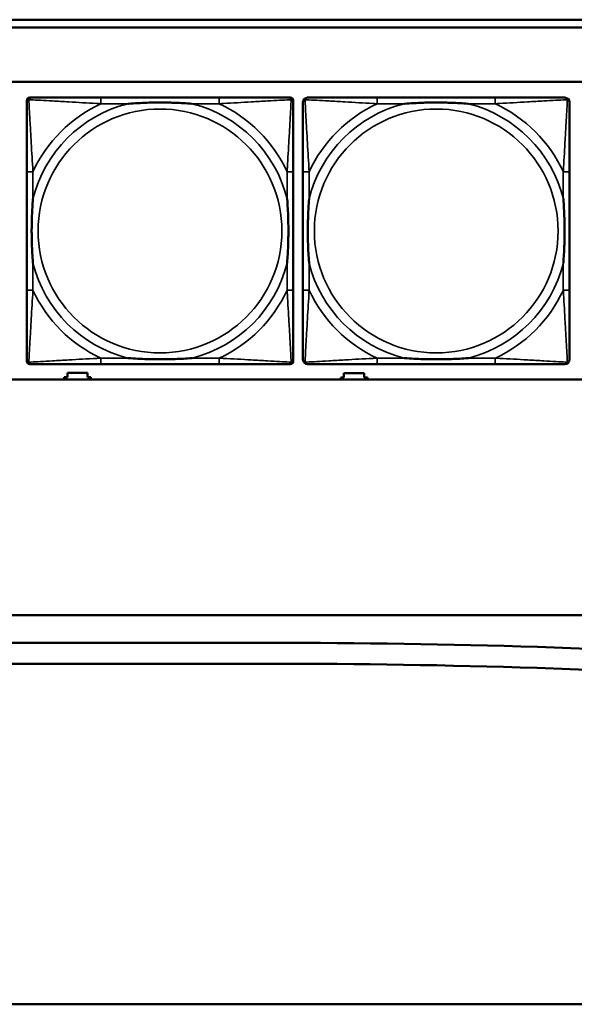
# Model space of a CAD drawing. Header units: inches. Extents: x -32 to 29.2, y -14.4 to 22.6.
# Tile 8 of 256: x -24.9 to -23.5, y -11.6 to -9. Entities that reach past the tile are written whole.
import ezdxf

# ---------------------------------------------------------------- set-up
doc = ezdxf.new("R2010")
doc.units = ezdxf.units.IN
doc.header["$MEASUREMENT"] = 0
doc.layers.add('Visible (ANSI)', color=7, linetype='Continuous', lineweight=50)
doc.layers.add('Visible Narrow (ANSI)', color=7, linetype='Continuous', lineweight=35)

msp = doc.modelspace()

# ---------------------------------------------------------------- linework, layer by layer
at = {"layer": 'Visible (ANSI)'}
for p, q in [((-27.8004, -9.0434), (-16.8129, -9.0434)), ((-16.8129, -9.0634), (-27.8004, -9.0634)), ((-27.8004, -9.2034), (-5.0254, -9.2034)), ((-24.9208, -9.9208), (-24.9208, -9.2515)), ((-24.913, -9.2437), (-24.909, -9.2437)), ((-24.4264, -9.2437), (-24.7303, -9.2437)), ((-24.2476, -9.2437), (-24.2437, -9.2437)), ((-24.2358, -9.2515), (-24.2358, -9.2555)), ((-23.7164, -9.2437), (-24.0203, -9.2437)), ((-24.9208, -9.4342), (-24.9208, -9.7382)), ((-24.2358, -9.7382), (-24.2358, -9.4342)), ((-24.2108, -9.4342), (-24.2108, -9.7382)), ((-23.5258, -9.7382), (-23.5258, -9.4342)), ((-24.2358, -9.9169), (-24.2358, -9.9208)), ((-24.2437, -9.9287), (-24.913, -9.9287)), ((-24.7303, -9.9287), (-24.4264, -9.9287)), ((-24.0203, -9.9287), (-23.7164, -9.9287)), ((-5.0254, -9.968), (-27.8004, -9.968)), ((-24.8244, -9.968), (-24.8244, -9.9616)), ((-24.8244, -9.9616), (-24.8164, -9.9616)), ((-24.8164, -9.9616), (-24.8164, -9.9506)), ((-24.8164, -9.9506), (-24.7644, -9.9506)), ((-24.7644, -9.9506), (-24.7644, -9.9616)), ((-24.7644, -9.9616), (-24.7564, -9.9616)), ((-24.7564, -9.9616), (-24.7564, -9.968)), ((-24.1134, -9.968), (-24.1134, -9.9626)), ((-24.1134, -9.9626), (-24.1054, -9.9626)), ((-24.1054, -9.9626), (-24.1054, -9.9516)), ((-24.1054, -9.9516), (-24.0534, -9.9516)), ((-24.0534, -9.9516), (-24.0534, -9.9626)), ((-24.0534, -9.9626), (-24.0454, -9.9626)), ((-24.0454, -9.9626), (-24.0454, -9.968)), ((-28.6504, -10.5734), (8.8196, -10.5734)), ((-28.7199, -10.643), (-24.4543, -10.6448)), ((-24.4543, -10.6448), (-24.2517, -10.6448)), ((-24.2517, -10.6985), (-28.7735, -10.6965)), ((-28.3604, -11.5734), (-4.8767, -11.5734))]:
    msp.add_line(p, q, dxfattribs=at)
for centre, radius, start, end in [((-24.909, -9.2555), 0.0118, 90, 180), ((-24.913, -9.2515), 0.00787, 90, 180), ((-24.2476, -9.2555), 0.0118, 0, 90), ((-24.2437, -9.2515), 0.00787, 0, 90), ((-24.199, -9.2555), 0.0118, 90, 180), ((-23.5376, -9.2555), 0.0118, 0, 90), ((-24.909, -9.9169), 0.0118, 180, 270), ((-24.2476, -9.9169), 0.0118, 270, 360), ((-24.199, -9.9169), 0.0118, 180, 270), ((-23.5376, -9.9169), 0.0118, 270, 360), ((-24.913, -9.9208), 0.00787, 180, 270), ((-24.2437, -9.9208), 0.00787, 270, 0), ((-24.2517, -30.6763), 20.0315, 82.14037, 90), ((-24.2603, -30.667), 19.9685, 82.11588, 89.9755)]:
    msp.add_arc(centre, radius, start, end, dxfattribs=at)
for points, knots in [([(-24.9208, -9.2555), (-24.9208, -9.2704), (-24.9208, -9.312), (-24.9208, -9.3526), (-24.9208, -9.3791), (-24.9208, -9.407), (-24.9208, -9.4342)], [-0.5252205, -0.5252205, -0.5252205, -0.5252205, -0.20743, -0.20743, -0.20743, 0, 0, 0, 0]), ([(-24.7303, -9.2437), (-24.7339, -9.2437), (-24.7374, -9.2437), (-24.741, -9.2437), (-24.7743, -9.2437), (-24.808, -9.2437), (-24.8388, -9.2437), (-24.8658, -9.2437), (-24.8913, -9.2437), (-24.9047, -9.2437), (-24.9064, -9.2437), (-24.9078, -9.2437), (-24.909, -9.2437)], [0, 0, 0, 0, 0.0272471, 0.0272471, 0.0272471, 0.2790553, 0.2790553, 0.2790553, 0.4988354, 0.4988354, 0.4988354, 0.5252205, 0.5252205, 0.5252205, 0.5252205]), ([(-24.6611, -9.2594), (-24.6606, -9.2594), (-24.6602, -9.2594), (-24.6437, -9.2581), (-24.6276, -9.2573), (-24.6047, -9.2565), (-24.598, -9.2564), (-24.5888, -9.2563), (-24.5863, -9.2563), (-24.5823, -9.2563), (-24.5806, -9.2562), (-24.5775, -9.2562), (-24.576, -9.2562), (-24.5724, -9.2563), (-24.5704, -9.2563), (-24.5642, -9.2563), (-24.5601, -9.2564), (-24.5503, -9.2566), (-24.5447, -9.2568), (-24.525, -9.2575), (-24.5109, -9.2583), (-24.4964, -9.2594), (-24.496, -9.2594), (-24.4956, -9.2594)], [-0.416114, -0.416114, -0.416114, -0.416114, -0.4127691, -0.4127691, -0.2896446, -0.2896446, -0.2388934, -0.2388934, -0.2201881, -0.2201881, -0.2080204, -0.2080204, -0.196499, -0.196499, -0.1809939, -0.1809939, -0.149741, -0.149741, -0.1073162, -0.1073162, 0, 0, 0.0033356, 0.0033356, 0.0033356, 0.0033356]), ([(-24.2476, -9.2437), (-24.2625, -9.2437), (-24.3041, -9.2437), (-24.3448, -9.2437), (-24.3713, -9.2437), (-24.3991, -9.2437), (-24.4264, -9.2437)], [-0.5252205, -0.5252205, -0.5252205, -0.5252205, -0.20743, -0.20743, -0.20743, 0, 0, 0, 0]), ([(-24.2358, -9.4342), (-24.2358, -9.4307), (-24.2358, -9.4271), (-24.2358, -9.4235), (-24.2358, -9.3903), (-24.2358, -9.3566), (-24.2358, -9.3257), (-24.2358, -9.2988), (-24.2358, -9.2732), (-24.2358, -9.2598), (-24.2358, -9.2582), (-24.2358, -9.2567), (-24.2358, -9.2555)], [0, 0, 0, 0, 0.0272471, 0.0272471, 0.0272471, 0.2790553, 0.2790553, 0.2790553, 0.4988354, 0.4988354, 0.4988354, 0.5252205, 0.5252205, 0.5252205, 0.5252205]), ([(-24.2108, -9.2555), (-24.2108, -9.2704), (-24.2108, -9.312), (-24.2108, -9.3526), (-24.2108, -9.3791), (-24.2108, -9.407), (-24.2108, -9.4342)], [-0.5252205, -0.5252205, -0.5252205, -0.5252205, -0.20743, -0.20743, -0.20743, 0, 0, 0, 0]), ([(-24.0203, -9.2437), (-24.0239, -9.2437), (-24.0274, -9.2437), (-24.031, -9.2437), (-24.0643, -9.2437), (-24.098, -9.2437), (-24.1288, -9.2437), (-24.1558, -9.2437), (-24.1813, -9.2437), (-24.1947, -9.2437), (-24.1964, -9.2437), (-24.1978, -9.2437), (-24.199, -9.2437)], [0, 0, 0, 0, 0.0272471, 0.0272471, 0.0272471, 0.2790553, 0.2790553, 0.2790553, 0.4988354, 0.4988354, 0.4988354, 0.5252205, 0.5252205, 0.5252205, 0.5252205]), ([(-23.9511, -9.2594), (-23.9506, -9.2594), (-23.9502, -9.2594), (-23.9337, -9.2581), (-23.9176, -9.2573), (-23.8947, -9.2565), (-23.888, -9.2564), (-23.8788, -9.2563), (-23.8763, -9.2563), (-23.8723, -9.2563), (-23.8706, -9.2562), (-23.8675, -9.2562), (-23.866, -9.2562), (-23.8624, -9.2563), (-23.8604, -9.2563), (-23.8542, -9.2563), (-23.8501, -9.2564), (-23.8403, -9.2566), (-23.8347, -9.2568), (-23.815, -9.2575), (-23.8009, -9.2583), (-23.7864, -9.2594), (-23.786, -9.2594), (-23.7856, -9.2594)], [-0.416114, -0.416114, -0.416114, -0.416114, -0.4127691, -0.4127691, -0.2896446, -0.2896446, -0.2388934, -0.2388934, -0.2201881, -0.2201881, -0.2080204, -0.2080204, -0.196499, -0.196499, -0.1809939, -0.1809939, -0.149741, -0.149741, -0.1073162, -0.1073162, 0, 0, 0.0033356, 0.0033356, 0.0033356, 0.0033356]), ([(-23.5376, -9.2437), (-23.5525, -9.2437), (-23.5941, -9.2437), (-23.6348, -9.2437), (-23.6613, -9.2437), (-23.6891, -9.2437), (-23.7164, -9.2437)], [-0.5252205, -0.5252205, -0.5252205, -0.5252205, -0.20743, -0.20743, -0.20743, 0, 0, 0, 0]), ([(-23.5258, -9.4342), (-23.5258, -9.4307), (-23.5258, -9.4271), (-23.5258, -9.4235), (-23.5258, -9.3903), (-23.5258, -9.3566), (-23.5258, -9.3257), (-23.5258, -9.2988), (-23.5258, -9.2732), (-23.5258, -9.2598), (-23.5258, -9.2582), (-23.5258, -9.2567), (-23.5258, -9.2555)], [0, 0, 0, 0, 0.0272471, 0.0272471, 0.0272471, 0.2790553, 0.2790553, 0.2790553, 0.4988354, 0.4988354, 0.4988354, 0.5252205, 0.5252205, 0.5252205, 0.5252205]), ([(-24.9051, -9.6689), (-24.9051, -9.6685), (-24.9052, -9.6681), (-24.9064, -9.6516), (-24.9073, -9.6355), (-24.908, -9.6125), (-24.9081, -9.6058), (-24.9082, -9.5967), (-24.9082, -9.5942), (-24.9083, -9.5901), (-24.9083, -9.5885), (-24.9083, -9.5854), (-24.9083, -9.5839), (-24.9083, -9.5803), (-24.9082, -9.5782), (-24.9082, -9.5721), (-24.9081, -9.5679), (-24.9079, -9.5582), (-24.9078, -9.5526), (-24.907, -9.5328), (-24.9062, -9.5188), (-24.9052, -9.5043), (-24.9051, -9.5039), (-24.9051, -9.5034)], [-0.416114, -0.416114, -0.416114, -0.416114, -0.4127691, -0.4127691, -0.2896446, -0.2896446, -0.2388934, -0.2388934, -0.2201881, -0.2201881, -0.2080204, -0.2080204, -0.196499, -0.196499, -0.1809939, -0.1809939, -0.149741, -0.149741, -0.1073162, -0.1073162, 0, 0, 0.0033356, 0.0033356, 0.0033356, 0.0033356]), ([(-24.2516, -9.5034), (-24.2515, -9.5039), (-24.2515, -9.5043), (-24.2502, -9.5208), (-24.2494, -9.5369), (-24.2487, -9.5598), (-24.2485, -9.5665), (-24.2484, -9.5757), (-24.2484, -9.5782), (-24.2484, -9.5823), (-24.2484, -9.5839), (-24.2484, -9.587), (-24.2484, -9.5885), (-24.2484, -9.5921), (-24.2484, -9.5941), (-24.2485, -9.6003), (-24.2485, -9.6044), (-24.2487, -9.6142), (-24.2489, -9.6198), (-24.2496, -9.6395), (-24.2504, -9.6536), (-24.2515, -9.6681), (-24.2515, -9.6685), (-24.2516, -9.6689)], [-0.416114, -0.416114, -0.416114, -0.416114, -0.4127691, -0.4127691, -0.2896446, -0.2896446, -0.2388934, -0.2388934, -0.2201881, -0.2201881, -0.2080204, -0.2080204, -0.196499, -0.196499, -0.1809939, -0.1809939, -0.149741, -0.149741, -0.1073162, -0.1073162, 0, 0, 0.0033356, 0.0033356, 0.0033356, 0.0033356]), ([(-24.1951, -9.6689), (-24.1951, -9.6685), (-24.1952, -9.6681), (-24.1964, -9.6516), (-24.1973, -9.6355), (-24.198, -9.6125), (-24.1981, -9.6058), (-24.1982, -9.5967), (-24.1982, -9.5942), (-24.1983, -9.5901), (-24.1983, -9.5885), (-24.1983, -9.5854), (-24.1983, -9.5839), (-24.1983, -9.5803), (-24.1982, -9.5782), (-24.1982, -9.5721), (-24.1981, -9.5679), (-24.1979, -9.5582), (-24.1978, -9.5526), (-24.197, -9.5328), (-24.1962, -9.5188), (-24.1952, -9.5043), (-24.1951, -9.5039), (-24.1951, -9.5034)], [-0.416114, -0.416114, -0.416114, -0.416114, -0.4127691, -0.4127691, -0.2896446, -0.2896446, -0.2388934, -0.2388934, -0.2201881, -0.2201881, -0.2080204, -0.2080204, -0.196499, -0.196499, -0.1809939, -0.1809939, -0.149741, -0.149741, -0.1073162, -0.1073162, 0, 0, 0.0033356, 0.0033356, 0.0033356, 0.0033356]), ([(-23.5416, -9.5034), (-23.5415, -9.5039), (-23.5415, -9.5043), (-23.5402, -9.5208), (-23.5394, -9.5369), (-23.5387, -9.5598), (-23.5385, -9.5665), (-23.5384, -9.5757), (-23.5384, -9.5782), (-23.5384, -9.5823), (-23.5384, -9.5839), (-23.5384, -9.587), (-23.5384, -9.5885), (-23.5384, -9.5921), (-23.5384, -9.5941), (-23.5385, -9.6003), (-23.5385, -9.6044), (-23.5387, -9.6142), (-23.5389, -9.6198), (-23.5396, -9.6395), (-23.5404, -9.6536), (-23.5415, -9.6681), (-23.5415, -9.6685), (-23.5416, -9.6689)], [-0.416114, -0.416114, -0.416114, -0.416114, -0.4127691, -0.4127691, -0.2896446, -0.2896446, -0.2388934, -0.2388934, -0.2201881, -0.2201881, -0.2080204, -0.2080204, -0.196499, -0.196499, -0.1809939, -0.1809939, -0.149741, -0.149741, -0.1073162, -0.1073162, 0, 0, 0.0033356, 0.0033356, 0.0033356, 0.0033356]), ([(-24.9208, -9.7382), (-24.9208, -9.7654), (-24.9208, -9.7932), (-24.9208, -9.8198), (-24.9208, -9.8604), (-24.9208, -9.902), (-24.9208, -9.9169)], [3.9382945, 3.9382945, 3.9382945, 3.9382945, 4.1457245, 4.1457245, 4.1457245, 4.463515, 4.463515, 4.463515, 4.463515]), ([(-24.2358, -9.9169), (-24.2358, -9.902), (-24.2358, -9.8604), (-24.2358, -9.8198), (-24.2358, -9.7932), (-24.2358, -9.7654), (-24.2358, -9.7382)], [-0.5252205, -0.5252205, -0.5252205, -0.5252205, -0.20743, -0.20743, -0.20743, 0, 0, 0, 0]), ([(-24.2108, -9.7382), (-24.2108, -9.7654), (-24.2108, -9.7932), (-24.2108, -9.8198), (-24.2108, -9.8604), (-24.2108, -9.902), (-24.2108, -9.9169)], [3.9382945, 3.9382945, 3.9382945, 3.9382945, 4.1457245, 4.1457245, 4.1457245, 4.463515, 4.463515, 4.463515, 4.463515]), ([(-23.5258, -9.9169), (-23.5258, -9.902), (-23.5258, -9.8604), (-23.5258, -9.8198), (-23.5258, -9.7932), (-23.5258, -9.7654), (-23.5258, -9.7382)], [-0.5252205, -0.5252205, -0.5252205, -0.5252205, -0.20743, -0.20743, -0.20743, 0, 0, 0, 0]), ([(-24.4956, -9.913), (-24.496, -9.913), (-24.4964, -9.913), (-24.5109, -9.9141), (-24.525, -9.9149), (-24.5447, -9.9156), (-24.5503, -9.9158), (-24.5601, -9.916), (-24.5642, -9.9161), (-24.5704, -9.9161), (-24.5724, -9.9161), (-24.576, -9.9161), (-24.5775, -9.9161), (-24.5806, -9.9161), (-24.5823, -9.9161), (-24.5863, -9.9161), (-24.5888, -9.9161), (-24.598, -9.916), (-24.6047, -9.9158), (-24.6276, -9.9151), (-24.6437, -9.9143), (-24.6602, -9.913), (-24.6606, -9.913), (-24.6611, -9.913)], [-0.4149464, -0.4149464, -0.4149464, -0.4149464, -0.41162, -0.41162, -0.3046026, -0.3046026, -0.2622958, -0.2622958, -0.23113, -0.23113, -0.215668, -0.215668, -0.2041787, -0.2041787, -0.1920448, -0.1920448, -0.1733916, -0.1733916, -0.1227817, -0.1227817, 0, 0, 0.0033356, 0.0033356, 0.0033356, 0.0033356]), ([(-23.7856, -9.913), (-23.786, -9.913), (-23.7864, -9.913), (-23.8009, -9.9141), (-23.815, -9.9149), (-23.8347, -9.9156), (-23.8403, -9.9158), (-23.8501, -9.916), (-23.8542, -9.9161), (-23.8604, -9.9161), (-23.8624, -9.9161), (-23.866, -9.9161), (-23.8675, -9.9161), (-23.8706, -9.9161), (-23.8723, -9.9161), (-23.8763, -9.9161), (-23.8788, -9.9161), (-23.888, -9.916), (-23.8947, -9.9158), (-23.9176, -9.9151), (-23.9337, -9.9143), (-23.9502, -9.913), (-23.9506, -9.913), (-23.9511, -9.913)], [-0.4149464, -0.4149464, -0.4149464, -0.4149464, -0.41162, -0.41162, -0.3046026, -0.3046026, -0.2622958, -0.2622958, -0.23113, -0.23113, -0.215668, -0.215668, -0.2041787, -0.2041787, -0.1920448, -0.1920448, -0.1733916, -0.1733916, -0.1227817, -0.1227817, 0, 0, 0.0033356, 0.0033356, 0.0033356, 0.0033356]), ([(-24.909, -9.9287), (-24.8941, -9.9287), (-24.8525, -9.9287), (-24.8119, -9.9287), (-24.7854, -9.9287), (-24.7575, -9.9287), (-24.7303, -9.9287)], [-0.5252205, -0.5252205, -0.5252205, -0.5252205, -0.20743, -0.20743, -0.20743, 0, 0, 0, 0]), ([(-24.4264, -9.9287), (-24.3991, -9.9287), (-24.3713, -9.9287), (-24.3448, -9.9287), (-24.3041, -9.9287), (-24.2625, -9.9287), (-24.2476, -9.9287)], [3.9382945, 3.9382945, 3.9382945, 3.9382945, 4.1457245, 4.1457245, 4.1457245, 4.463515, 4.463515, 4.463515, 4.463515]), ([(-24.199, -9.9287), (-24.1841, -9.9287), (-24.1425, -9.9287), (-24.1019, -9.9287), (-24.0754, -9.9287), (-24.0475, -9.9287), (-24.0203, -9.9287)], [-0.5252205, -0.5252205, -0.5252205, -0.5252205, -0.20743, -0.20743, -0.20743, 0, 0, 0, 0]), ([(-23.7164, -9.9287), (-23.6891, -9.9287), (-23.6613, -9.9287), (-23.6348, -9.9287), (-23.5941, -9.9287), (-23.5525, -9.9287), (-23.5376, -9.9287)], [3.9382945, 3.9382945, 3.9382945, 3.9382945, 4.1457245, 4.1457245, 4.1457245, 4.463515, 4.463515, 4.463515, 4.463515])]:
    msp.add_open_spline(points, degree=3, knots=knots, dxfattribs=at)
at = {"layer": 'Visible Narrow (ANSI)'}
for p, q in [((-24.7303, -9.2437), (-24.7303, -9.2594)), ((-24.7303, -9.2594), (-24.6611, -9.2594)), ((-24.4956, -9.2594), (-24.4264, -9.2594)), ((-24.4264, -9.2437), (-24.4264, -9.2594)), ((-24.0203, -9.2437), (-24.0203, -9.2594)), ((-24.0203, -9.2594), (-23.9511, -9.2594)), ((-23.7856, -9.2594), (-23.7164, -9.2594)), ((-23.7164, -9.2437), (-23.7164, -9.2594)), ((-24.9051, -9.4342), (-24.9208, -9.4342)), ((-24.9051, -9.5034), (-24.9051, -9.4342)), ((-24.2358, -9.4342), (-24.2516, -9.4342)), ((-24.2516, -9.4342), (-24.2516, -9.5034)), ((-24.1951, -9.4342), (-24.2108, -9.4342)), ((-24.1951, -9.5034), (-24.1951, -9.4342)), ((-23.5258, -9.4342), (-23.5416, -9.4342)), ((-23.5416, -9.4342), (-23.5416, -9.5034)), ((-24.9051, -9.7382), (-24.9051, -9.6689)), ((-24.2516, -9.6689), (-24.2516, -9.7382)), ((-24.1951, -9.7382), (-24.1951, -9.6689)), ((-23.5416, -9.6689), (-23.5416, -9.7382)), ((-24.9051, -9.7382), (-24.9208, -9.7382)), ((-24.2358, -9.7382), (-24.2516, -9.7382)), ((-24.1951, -9.7382), (-24.2108, -9.7382)), ((-23.5258, -9.7382), (-23.5416, -9.7382)), ((-24.7303, -9.913), (-24.7303, -9.9287)), ((-24.6611, -9.913), (-24.7303, -9.913)), ((-24.4264, -9.913), (-24.4956, -9.913)), ((-24.4264, -9.913), (-24.4264, -9.9287)), ((-24.0203, -9.913), (-24.0203, -9.9287)), ((-23.9511, -9.913), (-24.0203, -9.913)), ((-23.7164, -9.913), (-23.7856, -9.913)), ((-23.7164, -9.913), (-23.7164, -9.9287))]:
    msp.add_line(p, q, dxfattribs=at)
for centre in [(-24.5783, -9.5862), (-23.8683, -9.5862)]:
    msp.add_circle(centre, 0.3133, dxfattribs=at)
for centre, radius, start, end in [((-24.5783, -9.5862), 0.3371, 104.2103, 165.7897), ((-24.5783, -9.5862), 0.3604, 114.9407, 155.0593), ((-24.5783, -9.5862), 0.3371, 14.2103, 75.7897), ((-24.5783, -9.5862), 0.3604, 24.9407, 65.0593), ((-23.8683, -9.5862), 0.3371, 104.2103, 165.7897), ((-23.8683, -9.5862), 0.3604, 114.9407, 155.0593), ((-23.8683, -9.5862), 0.3371, 14.2103, 75.7897), ((-23.8683, -9.5862), 0.3604, 24.9407, 65.0593), ((-24.5783, -9.5862), 0.3371, 194.2103, 255.7897), ((-24.5783, -9.5862), 0.3371, 284.2103, 345.7897), ((-23.8683, -9.5862), 0.3371, 194.2103, 255.7897), ((-23.8683, -9.5862), 0.3371, 284.2103, 345.7897), ((-24.5783, -9.5862), 0.3604, 204.9407, 245.0593), ((-24.5783, -9.5862), 0.3604, 294.9407, 335.0593), ((-23.8683, -9.5862), 0.3604, 204.9407, 245.0593), ((-23.8683, -9.5862), 0.3604, 294.9407, 335.0593)]:
    msp.add_arc(centre, radius, start, end, dxfattribs=at)
for points, knots in [([(-24.9208, -9.2555), (-24.9208, -9.2549), (-24.9208, -9.2543), (-24.9205, -9.2533), (-24.9204, -9.2529), (-24.92, -9.2522), (-24.9199, -9.252), (-24.9196, -9.2516), (-24.9195, -9.2515), (-24.9192, -9.2511), (-24.9189, -9.2508), (-24.9182, -9.2502), (-24.9177, -9.2499), (-24.9167, -9.2493), (-24.9161, -9.2491), (-24.9156, -9.249)], [-0.02627331, -0.02627331, -0.02627331, -0.02627331, -0.02158775, -0.02158775, -0.01736415, -0.01736415, -0.0147244, -0.0147244, -0.01307456, -0.01307456, -0.00977487, -0.00977487, -0.00449537, -0.00449537, 0.00012419, 0.00012419, 0.00012419, 0.00012419]), ([(-24.9156, -9.249), (-24.9154, -9.2484), (-24.9152, -9.2478), (-24.9146, -9.2468), (-24.9143, -9.2463), (-24.9137, -9.2456), (-24.9134, -9.2453), (-24.913, -9.245), (-24.9129, -9.2449), (-24.9125, -9.2446), (-24.9123, -9.2445), (-24.9116, -9.2442), (-24.9112, -9.244), (-24.9102, -9.2437), (-24.9096, -9.2437), (-24.909, -9.2437)], [-0.00012419, -0.00012419, -0.00012419, -0.00012419, 0.00449537, 0.00449537, 0.00977487, 0.00977487, 0.01307456, 0.01307456, 0.0147244, 0.0147244, 0.01736415, 0.01736415, 0.02158775, 0.02158775, 0.02627331, 0.02627331, 0.02627331, 0.02627331]), ([(-24.9051, -9.4342), (-24.9053, -9.4305), (-24.9055, -9.4267), (-24.907, -9.3994), (-24.9085, -9.3752), (-24.9107, -9.3373), (-24.9115, -9.3233), (-24.9135, -9.288), (-24.9146, -9.2679), (-24.9154, -9.2525), (-24.9155, -9.2507), (-24.9156, -9.249)], [0, 0, 0, 0, 0.0278591, 0.0278591, 0.201273, 0.201273, 0.3066357, 0.3066357, 0.475216, 0.475216, 0.5007189, 0.5007189, 0.5007189, 0.5007189]), ([(-24.9156, -9.249), (-24.9139, -9.249), (-24.912, -9.2491), (-24.8966, -9.25), (-24.8765, -9.251), (-24.8412, -9.253), (-24.8272, -9.2538), (-24.7893, -9.2561), (-24.7652, -9.2575), (-24.7378, -9.259), (-24.734, -9.2592), (-24.7303, -9.2594)], [-0.5007189, -0.5007189, -0.5007189, -0.5007189, -0.475216, -0.475216, -0.3066357, -0.3066357, -0.201273, -0.201273, -0.0278591, -0.0278591, 0, 0, 0, 0]), ([(-24.4264, -9.2594), (-24.4226, -9.2592), (-24.4188, -9.259), (-24.3915, -9.2575), (-24.3673, -9.2561), (-24.3295, -9.2538), (-24.3154, -9.253), (-24.2802, -9.251), (-24.2601, -9.25), (-24.2446, -9.2491), (-24.2428, -9.249), (-24.2411, -9.249)], [0, 0, 0, 0, 0.0278591, 0.0278591, 0.201273, 0.201273, 0.3066357, 0.3066357, 0.475216, 0.475216, 0.5007189, 0.5007189, 0.5007189, 0.5007189]), ([(-24.2411, -9.249), (-24.2412, -9.2507), (-24.2413, -9.2525), (-24.2421, -9.2679), (-24.2432, -9.288), (-24.2452, -9.3233), (-24.246, -9.3373), (-24.2482, -9.3752), (-24.2496, -9.3994), (-24.2511, -9.4267), (-24.2514, -9.4305), (-24.2516, -9.4342)], [-0.5007189, -0.5007189, -0.5007189, -0.5007189, -0.475216, -0.475216, -0.3066357, -0.3066357, -0.201273, -0.201273, -0.0278591, -0.0278591, 0, 0, 0, 0]), ([(-24.2476, -9.2437), (-24.247, -9.2437), (-24.2464, -9.2437), (-24.2455, -9.244), (-24.245, -9.2442), (-24.2444, -9.2445), (-24.2441, -9.2446), (-24.2438, -9.2449), (-24.2436, -9.245), (-24.2432, -9.2453), (-24.243, -9.2456), (-24.2423, -9.2463), (-24.242, -9.2468), (-24.2415, -9.2478), (-24.2413, -9.2484), (-24.2411, -9.249)], [-0.02627331, -0.02627331, -0.02627331, -0.02627331, -0.02158775, -0.02158775, -0.01736415, -0.01736415, -0.0147244, -0.0147244, -0.01307456, -0.01307456, -0.00977487, -0.00977487, -0.00449537, -0.00449537, 0.00012419, 0.00012419, 0.00012419, 0.00012419]), ([(-24.2411, -9.249), (-24.2405, -9.2491), (-24.24, -9.2493), (-24.2389, -9.2499), (-24.2384, -9.2502), (-24.2377, -9.2508), (-24.2375, -9.2511), (-24.2371, -9.2515), (-24.237, -9.2516), (-24.2368, -9.252), (-24.2366, -9.2522), (-24.2363, -9.2529), (-24.2361, -9.2533), (-24.2359, -9.2543), (-24.2358, -9.2549), (-24.2358, -9.2555)], [-0.00012419, -0.00012419, -0.00012419, -0.00012419, 0.00449537, 0.00449537, 0.00977487, 0.00977487, 0.01307456, 0.01307456, 0.0147244, 0.0147244, 0.01736415, 0.01736415, 0.02158775, 0.02158775, 0.02627331, 0.02627331, 0.02627331, 0.02627331]), ([(-24.2108, -9.2555), (-24.2108, -9.2549), (-24.2108, -9.2543), (-24.2105, -9.2533), (-24.2104, -9.2529), (-24.21, -9.2522), (-24.2099, -9.252), (-24.2096, -9.2516), (-24.2095, -9.2515), (-24.2092, -9.2511), (-24.2089, -9.2508), (-24.2082, -9.2502), (-24.2077, -9.2499), (-24.2067, -9.2493), (-24.2061, -9.2491), (-24.2056, -9.249)], [-0.02627331, -0.02627331, -0.02627331, -0.02627331, -0.02158775, -0.02158775, -0.01736415, -0.01736415, -0.0147244, -0.0147244, -0.01307456, -0.01307456, -0.00977487, -0.00977487, -0.00449537, -0.00449537, 0.00012419, 0.00012419, 0.00012419, 0.00012419]), ([(-24.2056, -9.249), (-24.2054, -9.2484), (-24.2052, -9.2478), (-24.2046, -9.2468), (-24.2043, -9.2463), (-24.2037, -9.2456), (-24.2034, -9.2453), (-24.203, -9.245), (-24.2029, -9.2449), (-24.2025, -9.2446), (-24.2023, -9.2445), (-24.2016, -9.2442), (-24.2012, -9.244), (-24.2002, -9.2437), (-24.1996, -9.2437), (-24.199, -9.2437)], [-0.00012419, -0.00012419, -0.00012419, -0.00012419, 0.00449537, 0.00449537, 0.00977487, 0.00977487, 0.01307456, 0.01307456, 0.0147244, 0.0147244, 0.01736415, 0.01736415, 0.02158775, 0.02158775, 0.02627331, 0.02627331, 0.02627331, 0.02627331]), ([(-24.1951, -9.4342), (-24.1953, -9.4305), (-24.1955, -9.4267), (-24.197, -9.3994), (-24.1985, -9.3752), (-24.2007, -9.3373), (-24.2015, -9.3233), (-24.2035, -9.288), (-24.2046, -9.2679), (-24.2054, -9.2525), (-24.2055, -9.2507), (-24.2056, -9.249)], [0, 0, 0, 0, 0.0278591, 0.0278591, 0.201273, 0.201273, 0.3066357, 0.3066357, 0.475216, 0.475216, 0.5007189, 0.5007189, 0.5007189, 0.5007189]), ([(-24.2056, -9.249), (-24.2039, -9.249), (-24.202, -9.2491), (-24.1866, -9.25), (-24.1665, -9.251), (-24.1312, -9.253), (-24.1172, -9.2538), (-24.0793, -9.2561), (-24.0552, -9.2575), (-24.0278, -9.259), (-24.024, -9.2592), (-24.0203, -9.2594)], [-0.5007189, -0.5007189, -0.5007189, -0.5007189, -0.475216, -0.475216, -0.3066357, -0.3066357, -0.201273, -0.201273, -0.0278591, -0.0278591, 0, 0, 0, 0]), ([(-23.7164, -9.2594), (-23.7126, -9.2592), (-23.7088, -9.259), (-23.6815, -9.2575), (-23.6573, -9.2561), (-23.6195, -9.2538), (-23.6054, -9.253), (-23.5702, -9.251), (-23.5501, -9.25), (-23.5346, -9.2491), (-23.5328, -9.249), (-23.5311, -9.249)], [0, 0, 0, 0, 0.0278591, 0.0278591, 0.201273, 0.201273, 0.3066357, 0.3066357, 0.475216, 0.475216, 0.5007189, 0.5007189, 0.5007189, 0.5007189]), ([(-23.5311, -9.249), (-23.5312, -9.2507), (-23.5313, -9.2525), (-23.5321, -9.2679), (-23.5332, -9.288), (-23.5352, -9.3233), (-23.536, -9.3373), (-23.5382, -9.3752), (-23.5396, -9.3994), (-23.5411, -9.4267), (-23.5414, -9.4305), (-23.5416, -9.4342)], [-0.5007189, -0.5007189, -0.5007189, -0.5007189, -0.475216, -0.475216, -0.3066357, -0.3066357, -0.201273, -0.201273, -0.0278591, -0.0278591, 0, 0, 0, 0]), ([(-23.5376, -9.2437), (-23.537, -9.2437), (-23.5364, -9.2437), (-23.5355, -9.244), (-23.535, -9.2442), (-23.5344, -9.2445), (-23.5341, -9.2446), (-23.5338, -9.2449), (-23.5336, -9.245), (-23.5332, -9.2453), (-23.533, -9.2456), (-23.5323, -9.2463), (-23.532, -9.2468), (-23.5315, -9.2478), (-23.5313, -9.2484), (-23.5311, -9.249)], [-0.02627331, -0.02627331, -0.02627331, -0.02627331, -0.02158775, -0.02158775, -0.01736415, -0.01736415, -0.0147244, -0.0147244, -0.01307456, -0.01307456, -0.00977487, -0.00977487, -0.00449537, -0.00449537, 0.00012419, 0.00012419, 0.00012419, 0.00012419]), ([(-23.5311, -9.249), (-23.5305, -9.2491), (-23.53, -9.2493), (-23.5289, -9.2499), (-23.5284, -9.2502), (-23.5277, -9.2508), (-23.5275, -9.2511), (-23.5271, -9.2515), (-23.527, -9.2516), (-23.5268, -9.252), (-23.5266, -9.2522), (-23.5263, -9.2529), (-23.5261, -9.2533), (-23.5259, -9.2543), (-23.5258, -9.2549), (-23.5258, -9.2555)], [-0.00012419, -0.00012419, -0.00012419, -0.00012419, 0.00449537, 0.00449537, 0.00977487, 0.00977487, 0.01307456, 0.01307456, 0.0147244, 0.0147244, 0.01736415, 0.01736415, 0.02158775, 0.02158775, 0.02627331, 0.02627331, 0.02627331, 0.02627331]), ([(-24.9156, -9.9234), (-24.9155, -9.9217), (-24.9154, -9.9199), (-24.9146, -9.9045), (-24.9135, -9.8843), (-24.9115, -9.8491), (-24.9107, -9.8351), (-24.9085, -9.7972), (-24.907, -9.773), (-24.9055, -9.7457), (-24.9053, -9.7419), (-24.9051, -9.7382)], [-4.4390134, -4.4390134, -4.4390134, -4.4390134, -4.4135105, -4.4135105, -4.2449302, -4.2449302, -4.1395675, -4.1395675, -3.9661536, -3.9661536, -3.9382945, -3.9382945, -3.9382945, -3.9382945]), ([(-24.2516, -9.7382), (-24.2514, -9.7419), (-24.2511, -9.7457), (-24.2496, -9.773), (-24.2482, -9.7972), (-24.246, -9.8351), (-24.2452, -9.8491), (-24.2432, -9.8843), (-24.2421, -9.9045), (-24.2413, -9.9199), (-24.2412, -9.9217), (-24.2411, -9.9234)], [0, 0, 0, 0, 0.0278591, 0.0278591, 0.201273, 0.201273, 0.3066357, 0.3066357, 0.475216, 0.475216, 0.5007189, 0.5007189, 0.5007189, 0.5007189]), ([(-24.2056, -9.9234), (-24.2055, -9.9217), (-24.2054, -9.9199), (-24.2046, -9.9045), (-24.2035, -9.8843), (-24.2015, -9.8491), (-24.2007, -9.8351), (-24.1985, -9.7972), (-24.197, -9.773), (-24.1955, -9.7457), (-24.1953, -9.7419), (-24.1951, -9.7382)], [-4.4390134, -4.4390134, -4.4390134, -4.4390134, -4.4135105, -4.4135105, -4.2449302, -4.2449302, -4.1395675, -4.1395675, -3.9661536, -3.9661536, -3.9382945, -3.9382945, -3.9382945, -3.9382945]), ([(-23.5416, -9.7382), (-23.5414, -9.7419), (-23.5411, -9.7457), (-23.5396, -9.773), (-23.5382, -9.7972), (-23.536, -9.8351), (-23.5352, -9.8491), (-23.5332, -9.8843), (-23.5321, -9.9045), (-23.5313, -9.9199), (-23.5312, -9.9217), (-23.5311, -9.9234)], [0, 0, 0, 0, 0.0278591, 0.0278591, 0.201273, 0.201273, 0.3066357, 0.3066357, 0.475216, 0.475216, 0.5007189, 0.5007189, 0.5007189, 0.5007189]), ([(-24.9156, -9.9234), (-24.9161, -9.9232), (-24.9167, -9.923), (-24.9177, -9.9225), (-24.9182, -9.9222), (-24.9189, -9.9216), (-24.9192, -9.9213), (-24.9195, -9.9209), (-24.9196, -9.9208), (-24.9199, -9.9204), (-24.92, -9.9201), (-24.9204, -9.9195), (-24.9205, -9.9191), (-24.9208, -9.9181), (-24.9208, -9.9175), (-24.9208, -9.9169)], [-0.00012419, -0.00012419, -0.00012419, -0.00012419, 0.00449537, 0.00449537, 0.00977487, 0.00977487, 0.01307456, 0.01307456, 0.0147244, 0.0147244, 0.01736415, 0.01736415, 0.02158775, 0.02158775, 0.02627331, 0.02627331, 0.02627331, 0.02627331]), ([(-24.7303, -9.913), (-24.734, -9.9132), (-24.7378, -9.9134), (-24.7652, -9.9149), (-24.7893, -9.9163), (-24.8272, -9.9185), (-24.8412, -9.9193), (-24.8765, -9.9213), (-24.8966, -9.9224), (-24.912, -9.9232), (-24.9139, -9.9233), (-24.9156, -9.9234)], [0, 0, 0, 0, 0.0278591, 0.0278591, 0.201273, 0.201273, 0.3066357, 0.3066357, 0.475216, 0.475216, 0.5007189, 0.5007189, 0.5007189, 0.5007189]), ([(-24.2411, -9.9234), (-24.2428, -9.9233), (-24.2446, -9.9232), (-24.2601, -9.9224), (-24.2802, -9.9213), (-24.3154, -9.9193), (-24.3295, -9.9185), (-24.3673, -9.9163), (-24.3915, -9.9149), (-24.4188, -9.9134), (-24.4226, -9.9132), (-24.4264, -9.913)], [-4.4390134, -4.4390134, -4.4390134, -4.4390134, -4.4135105, -4.4135105, -4.2449302, -4.2449302, -4.1395675, -4.1395675, -3.9661536, -3.9661536, -3.9382945, -3.9382945, -3.9382945, -3.9382945]), ([(-24.2358, -9.9169), (-24.2358, -9.9175), (-24.2359, -9.9181), (-24.2361, -9.9191), (-24.2363, -9.9195), (-24.2366, -9.9201), (-24.2368, -9.9204), (-24.237, -9.9208), (-24.2371, -9.9209), (-24.2375, -9.9213), (-24.2377, -9.9216), (-24.2384, -9.9222), (-24.2389, -9.9225), (-24.24, -9.923), (-24.2405, -9.9232), (-24.2411, -9.9234)], [-0.02627331, -0.02627331, -0.02627331, -0.02627331, -0.02158775, -0.02158775, -0.01736415, -0.01736415, -0.0147244, -0.0147244, -0.01307456, -0.01307456, -0.00977487, -0.00977487, -0.00449537, -0.00449537, 0.00012419, 0.00012419, 0.00012419, 0.00012419]), ([(-24.2056, -9.9234), (-24.2061, -9.9232), (-24.2067, -9.923), (-24.2077, -9.9225), (-24.2082, -9.9222), (-24.2089, -9.9216), (-24.2092, -9.9213), (-24.2095, -9.9209), (-24.2096, -9.9208), (-24.2099, -9.9204), (-24.21, -9.9201), (-24.2104, -9.9195), (-24.2105, -9.9191), (-24.2108, -9.9181), (-24.2108, -9.9175), (-24.2108, -9.9169)], [-0.00012419, -0.00012419, -0.00012419, -0.00012419, 0.00449537, 0.00449537, 0.00977487, 0.00977487, 0.01307456, 0.01307456, 0.0147244, 0.0147244, 0.01736415, 0.01736415, 0.02158775, 0.02158775, 0.02627331, 0.02627331, 0.02627331, 0.02627331]), ([(-24.0203, -9.913), (-24.024, -9.9132), (-24.0278, -9.9134), (-24.0552, -9.9149), (-24.0793, -9.9163), (-24.1172, -9.9185), (-24.1312, -9.9193), (-24.1665, -9.9213), (-24.1866, -9.9224), (-24.202, -9.9232), (-24.2039, -9.9233), (-24.2056, -9.9234)], [0, 0, 0, 0, 0.0278591, 0.0278591, 0.201273, 0.201273, 0.3066357, 0.3066357, 0.475216, 0.475216, 0.5007189, 0.5007189, 0.5007189, 0.5007189]), ([(-23.5311, -9.9234), (-23.5328, -9.9233), (-23.5346, -9.9232), (-23.5501, -9.9224), (-23.5702, -9.9213), (-23.6054, -9.9193), (-23.6195, -9.9185), (-23.6573, -9.9163), (-23.6815, -9.9149), (-23.7088, -9.9134), (-23.7126, -9.9132), (-23.7164, -9.913)], [-4.4390134, -4.4390134, -4.4390134, -4.4390134, -4.4135105, -4.4135105, -4.2449302, -4.2449302, -4.1395675, -4.1395675, -3.9661536, -3.9661536, -3.9382945, -3.9382945, -3.9382945, -3.9382945]), ([(-23.5258, -9.9169), (-23.5258, -9.9175), (-23.5259, -9.9181), (-23.5261, -9.9191), (-23.5263, -9.9195), (-23.5266, -9.9201), (-23.5268, -9.9204), (-23.527, -9.9208), (-23.5271, -9.9209), (-23.5275, -9.9213), (-23.5277, -9.9216), (-23.5284, -9.9222), (-23.5289, -9.9225), (-23.53, -9.923), (-23.5305, -9.9232), (-23.5311, -9.9234)], [-0.02627331, -0.02627331, -0.02627331, -0.02627331, -0.02158775, -0.02158775, -0.01736415, -0.01736415, -0.0147244, -0.0147244, -0.01307456, -0.01307456, -0.00977487, -0.00977487, -0.00449537, -0.00449537, 0.00012419, 0.00012419, 0.00012419, 0.00012419]), ([(-24.909, -9.9287), (-24.9096, -9.9287), (-24.9102, -9.9286), (-24.9112, -9.9284), (-24.9116, -9.9282), (-24.9123, -9.9279), (-24.9125, -9.9278), (-24.9129, -9.9275), (-24.913, -9.9274), (-24.9134, -9.927), (-24.9137, -9.9268), (-24.9143, -9.9261), (-24.9146, -9.9256), (-24.9152, -9.9245), (-24.9154, -9.924), (-24.9156, -9.9234)], [-0.02627331, -0.02627331, -0.02627331, -0.02627331, -0.02158775, -0.02158775, -0.01736415, -0.01736415, -0.0147244, -0.0147244, -0.01307456, -0.01307456, -0.00977487, -0.00977487, -0.00449537, -0.00449537, 0.00012419, 0.00012419, 0.00012419, 0.00012419]), ([(-24.2411, -9.9234), (-24.2413, -9.924), (-24.2415, -9.9245), (-24.242, -9.9256), (-24.2423, -9.9261), (-24.243, -9.9268), (-24.2432, -9.927), (-24.2436, -9.9274), (-24.2438, -9.9275), (-24.2441, -9.9278), (-24.2444, -9.9279), (-24.245, -9.9282), (-24.2455, -9.9284), (-24.2464, -9.9286), (-24.247, -9.9287), (-24.2476, -9.9287)], [-0.00012419, -0.00012419, -0.00012419, -0.00012419, 0.00449537, 0.00449537, 0.00977487, 0.00977487, 0.01307456, 0.01307456, 0.0147244, 0.0147244, 0.01736415, 0.01736415, 0.02158775, 0.02158775, 0.02627331, 0.02627331, 0.02627331, 0.02627331]), ([(-24.199, -9.9287), (-24.1996, -9.9287), (-24.2002, -9.9286), (-24.2012, -9.9284), (-24.2016, -9.9282), (-24.2023, -9.9279), (-24.2025, -9.9278), (-24.2029, -9.9275), (-24.203, -9.9274), (-24.2034, -9.927), (-24.2037, -9.9268), (-24.2043, -9.9261), (-24.2046, -9.9256), (-24.2052, -9.9245), (-24.2054, -9.924), (-24.2056, -9.9234)], [-0.02627331, -0.02627331, -0.02627331, -0.02627331, -0.02158775, -0.02158775, -0.01736415, -0.01736415, -0.0147244, -0.0147244, -0.01307456, -0.01307456, -0.00977487, -0.00977487, -0.00449537, -0.00449537, 0.00012419, 0.00012419, 0.00012419, 0.00012419]), ([(-23.5311, -9.9234), (-23.5313, -9.924), (-23.5315, -9.9245), (-23.532, -9.9256), (-23.5323, -9.9261), (-23.533, -9.9268), (-23.5332, -9.927), (-23.5336, -9.9274), (-23.5338, -9.9275), (-23.5341, -9.9278), (-23.5344, -9.9279), (-23.535, -9.9282), (-23.5355, -9.9284), (-23.5364, -9.9286), (-23.537, -9.9287), (-23.5376, -9.9287)], [-0.00012419, -0.00012419, -0.00012419, -0.00012419, 0.00449537, 0.00449537, 0.00977487, 0.00977487, 0.01307456, 0.01307456, 0.0147244, 0.0147244, 0.01736415, 0.01736415, 0.02158775, 0.02158775, 0.02627331, 0.02627331, 0.02627331, 0.02627331])]:
    msp.add_open_spline(points, degree=3, knots=knots, dxfattribs=at)

doc.saveas('drawing.dxf')
